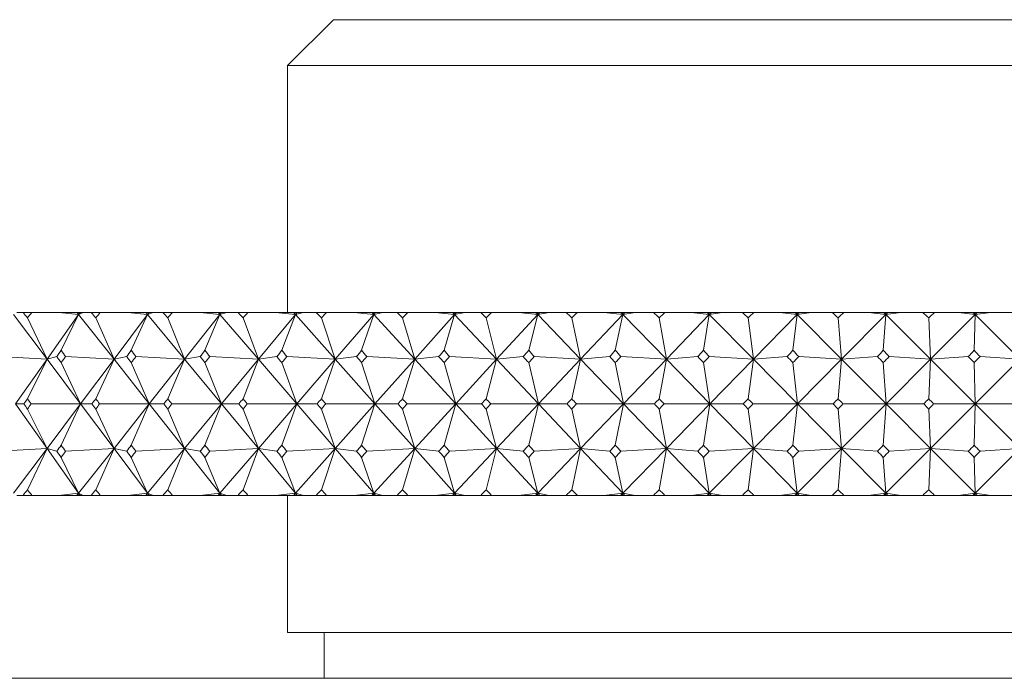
# Model space of a CAD drawing. Header units: inches. Extents: x 2.6 to 18.2, y 0.6 to 16.4.
# Tile 38 of 44: x 16.566 to 17.238, y 12.547 to 12.997. Entities that reach past the tile are written whole.
import ezdxf

# ---------------------------------------------------------------- set-up
doc = ezdxf.new("R2010")
doc.units = ezdxf.units.IN
doc.header["$MEASUREMENT"] = 0

msp = doc.modelspace()

# ---------------------------------------------------------------- linework, layer by layer
at = {"color": 7, "linetype": 'Continuous', "lineweight": 15}
for p, q in [((16.78021, 12.99667), (16.74896, 12.96542)), ((16.78021, 12.99667), (17.71771, 12.99667)), ((16.74896, 12.96542), (16.74896, 12.79667)), ((17.74896, 12.96542), (16.74896, 12.96542)), ((16.56171, 12.79519), (16.58463, 12.76465)), ((16.56835, 12.79667), (16.564, 12.79667)), ((16.56835, 12.79667), (16.57418, 12.79667)), ((16.58463, 12.76465), (16.57126, 12.79286)), ((16.59276, 12.79667), (16.57418, 12.79667)), ((16.60622, 12.79519), (16.58463, 12.76465)), ((16.59276, 12.79667), (16.60622, 12.79519)), ((16.60506, 12.79667), (16.59276, 12.79667)), ((16.60622, 12.79519), (16.59427, 12.77081)), ((16.60506, 12.79667), (16.60622, 12.79519)), ((16.60556, 12.79667), (16.60506, 12.79667)), ((16.60622, 12.79519), (16.60556, 12.79667)), ((16.60726, 12.79667), (16.60556, 12.79667)), ((16.60935, 12.79667), (16.60622, 12.79519)), ((16.60726, 12.79667), (16.60622, 12.79519)), ((16.60622, 12.79519), (16.63036, 12.76465)), ((16.60935, 12.79667), (16.60726, 12.79667)), ((16.61484, 12.79667), (16.60935, 12.79667)), ((16.61484, 12.79667), (16.621, 12.79667)), ((16.63036, 12.76465), (16.61791, 12.79286)), ((16.63974, 12.79667), (16.621, 12.79667)), ((16.65327, 12.79519), (16.63036, 12.76465)), ((16.63974, 12.79667), (16.65327, 12.79519)), ((16.65205, 12.79667), (16.63974, 12.79667)), ((16.65327, 12.79519), (16.64219, 12.77081)), ((16.65205, 12.79667), (16.65327, 12.79519)), ((16.65266, 12.79667), (16.65205, 12.79667)), ((16.65327, 12.79519), (16.65266, 12.79667)), ((16.65437, 12.79667), (16.65266, 12.79667)), ((16.65721, 12.79667), (16.65327, 12.79519)), ((16.65437, 12.79667), (16.65327, 12.79519)), ((16.65327, 12.79519), (16.67853, 12.76465)), ((16.65721, 12.79667), (16.65437, 12.79667)), ((16.66382, 12.79667), (16.65721, 12.79667)), ((16.66382, 12.79667), (16.6703, 12.79667)), ((16.67853, 12.76465), (16.66706, 12.79286)), ((16.68913, 12.79667), (16.6703, 12.79667)), ((16.70267, 12.79519), (16.67853, 12.76465)), ((16.68913, 12.79667), (16.70267, 12.79519)), ((16.7014, 12.79667), (16.68913, 12.79667)), ((16.70267, 12.79519), (16.6925, 12.77081)), ((16.7014, 12.79667), (16.70267, 12.79519)), ((16.7021, 12.79667), (16.7014, 12.79667)), ((16.70267, 12.79519), (16.7021, 12.79667)), ((16.70383, 12.79667), (16.7021, 12.79667)), ((16.70742, 12.79667), (16.70267, 12.79519)), ((16.70383, 12.79667), (16.70267, 12.79519)), ((16.70267, 12.79519), (16.72896, 12.76465)), ((16.70742, 12.79667), (16.70383, 12.79667)), ((16.71512, 12.79667), (16.70742, 12.79667)), ((16.71512, 12.79667), (16.72188, 12.79667)), ((16.72896, 12.76465), (16.7185, 12.79286)), ((16.74072, 12.79667), (16.72188, 12.79667)), ((16.75422, 12.79519), (16.72896, 12.76465)), ((16.74072, 12.79667), (16.75422, 12.79519)), ((16.75291, 12.79667), (16.74072, 12.79667)), ((16.75422, 12.79519), (16.74501, 12.77081)), ((16.75291, 12.79667), (16.75422, 12.79519)), ((16.75371, 12.79667), (16.75291, 12.79667)), ((16.75422, 12.79519), (16.75371, 12.79667)), ((16.75544, 12.79667), (16.75371, 12.79667)), ((16.75976, 12.79667), (16.75422, 12.79519)), ((16.75544, 12.79667), (16.75422, 12.79519)), ((16.75422, 12.79519), (16.78143, 12.76465)), ((16.75976, 12.79667), (16.75544, 12.79667)), ((16.76853, 12.79667), (16.75976, 12.79667)), ((16.76853, 12.79667), (16.77554, 12.79667)), ((16.78143, 12.76465), (16.77203, 12.79286)), ((16.79432, 12.79667), (16.77554, 12.79667)), ((16.80772, 12.79519), (16.78143, 12.76465)), ((16.79432, 12.79667), (16.80772, 12.79519)), ((16.80637, 12.79667), (16.79432, 12.79667)), ((16.80772, 12.79519), (16.79951, 12.77081)), ((16.80637, 12.79667), (16.80772, 12.79519)), ((16.80727, 12.79667), (16.80637, 12.79667)), ((16.80772, 12.79519), (16.80727, 12.79667)), ((16.80899, 12.79667), (16.80727, 12.79667)), ((16.81403, 12.79667), (16.80772, 12.79519)), ((16.80899, 12.79667), (16.80772, 12.79519)), ((16.80772, 12.79519), (16.83575, 12.76465)), ((16.81403, 12.79667), (16.80899, 12.79667)), ((16.82383, 12.79667), (16.81403, 12.79667)), ((16.82383, 12.79667), (16.83107, 12.79667)), ((16.83575, 12.76465), (16.82744, 12.79286)), ((16.84972, 12.79667), (16.83107, 12.79667)), ((16.86297, 12.79519), (16.83575, 12.76465)), ((16.84972, 12.79667), (16.86297, 12.79519)), ((16.86158, 12.79667), (16.84972, 12.79667)), ((16.86297, 12.79519), (16.85579, 12.77081)), ((16.86158, 12.79667), (16.86297, 12.79519)), ((16.86257, 12.79667), (16.86158, 12.79667)), ((16.86297, 12.79519), (16.86257, 12.79667)), ((16.86428, 12.79667), (16.86257, 12.79667)), ((16.87001, 12.79667), (16.86297, 12.79519)), ((16.86428, 12.79667), (16.86297, 12.79519)), ((16.86297, 12.79519), (16.89171, 12.76465)), ((16.87001, 12.79667), (16.86428, 12.79667)), ((16.8808, 12.79667), (16.87001, 12.79667)), ((16.8808, 12.79667), (16.88824, 12.79667)), ((16.89171, 12.76465), (16.88452, 12.79286)), ((16.90669, 12.79667), (16.88824, 12.79667)), ((16.91974, 12.79519), (16.89171, 12.76465)), ((16.90669, 12.79667), (16.91974, 12.79519)), ((16.91832, 12.79667), (16.90669, 12.79667)), ((16.91974, 12.79519), (16.91361, 12.77081)), ((16.91832, 12.79667), (16.91974, 12.79519)), ((16.9194, 12.79667), (16.91832, 12.79667)), ((16.91974, 12.79519), (16.9194, 12.79667)), ((16.92109, 12.79667), (16.9194, 12.79667)), ((16.92749, 12.79667), (16.91974, 12.79519)), ((16.92109, 12.79667), (16.91974, 12.79519)), ((16.91974, 12.79519), (16.94907, 12.76465)), ((16.92749, 12.79667), (16.92109, 12.79667)), ((16.93923, 12.79667), (16.92749, 12.79667)), ((16.93923, 12.79667), (16.94685, 12.79667)), ((16.94907, 12.76465), (16.94304, 12.79286)), ((16.96501, 12.79667), (16.94685, 12.79667)), ((16.97781, 12.79519), (16.94907, 12.76465)), ((16.96501, 12.79667), (16.97781, 12.79519)), ((16.97637, 12.79667), (16.96501, 12.79667)), ((16.97781, 12.79519), (16.97276, 12.77081)), ((16.97637, 12.79667), (16.97781, 12.79519)), ((16.97753, 12.79667), (16.97637, 12.79667)), ((16.97781, 12.79519), (16.97753, 12.79667)), ((16.97919, 12.79667), (16.97753, 12.79667)), ((16.98624, 12.79667), (16.97781, 12.79519)), ((16.97919, 12.79667), (16.97781, 12.79519)), ((16.97781, 12.79519), (17.00762, 12.76465)), ((16.98624, 12.79667), (16.97919, 12.79667)), ((16.99889, 12.79667), (16.98624, 12.79667)), ((16.99889, 12.79667), (17.00664, 12.79667)), ((17.00762, 12.76465), (17.00276, 12.79286)), ((17.02445, 12.79667), (17.00664, 12.79667)), ((17.03695, 12.79519), (17.00762, 12.76465)), ((17.02445, 12.79667), (17.03695, 12.79519)), ((17.03549, 12.79667), (17.02445, 12.79667)), ((17.03695, 12.79519), (17.033, 12.77081)), ((17.03549, 12.79667), (17.03695, 12.79519)), ((17.03673, 12.79667), (17.03549, 12.79667)), ((17.03695, 12.79519), (17.03673, 12.79667)), ((17.03836, 12.79667), (17.03673, 12.79667)), ((17.04603, 12.79667), (17.03695, 12.79519)), ((17.03836, 12.79667), (17.03695, 12.79519)), ((17.03695, 12.79519), (17.06711, 12.76465)), ((17.04603, 12.79667), (17.03836, 12.79667)), ((17.05953, 12.79667), (17.04603, 12.79667)), ((17.05953, 12.79667), (17.06739, 12.79667)), ((17.06711, 12.76465), (17.06346, 12.79286)), ((17.09692, 12.79519), (17.06711, 12.76465)), ((17.08478, 12.79667), (17.06739, 12.79667)), ((17.08478, 12.79667), (17.09692, 12.79519)), ((17.09546, 12.79667), (17.08478, 12.79667)), ((17.09692, 12.79519), (17.09409, 12.77081)), ((17.09546, 12.79667), (17.09692, 12.79519)), ((17.09677, 12.79667), (17.09546, 12.79667)), ((17.09692, 12.79519), (17.09677, 12.79667)), ((17.09836, 12.79667), (17.09677, 12.79667)), ((17.10662, 12.79667), (17.09692, 12.79519)), ((17.09836, 12.79667), (17.09692, 12.79519)), ((17.09692, 12.79519), (17.12733, 12.76465)), ((17.10662, 12.79667), (17.09836, 12.79667)), ((17.12092, 12.79667), (17.10662, 12.79667)), ((17.12092, 12.79667), (17.12886, 12.79667)), ((17.12733, 12.76465), (17.12488, 12.79286)), ((17.1575, 12.79519), (17.12733, 12.76465)), ((17.14575, 12.79667), (17.12886, 12.79667)), ((17.14575, 12.79667), (17.1575, 12.79519)), ((17.15603, 12.79667), (17.14575, 12.79667)), ((17.1575, 12.79519), (17.1558, 12.77081)), ((17.15603, 12.79667), (17.1575, 12.79519)), ((17.1574, 12.79667), (17.15603, 12.79667)), ((17.1575, 12.79519), (17.1574, 12.79667)), ((17.15895, 12.79667), (17.1574, 12.79667)), ((17.16777, 12.79667), (17.1575, 12.79519)), ((17.15895, 12.79667), (17.1575, 12.79519)), ((17.1575, 12.79519), (17.18803, 12.76465)), ((17.16777, 12.79667), (17.15895, 12.79667)), ((17.18281, 12.79667), (17.16777, 12.79667)), ((17.18281, 12.79667), (17.1908, 12.79667)), ((17.18803, 12.76465), (17.1868, 12.79286)), ((17.21844, 12.79519), (17.18803, 12.76465)), ((17.20714, 12.79667), (17.1908, 12.79667)), ((17.20714, 12.79667), (17.21844, 12.79519)), ((17.21696, 12.79667), (17.20714, 12.79667)), ((17.21696, 12.79667), (17.21844, 12.79519)), ((17.2184, 12.79667), (17.21696, 12.79667)), ((17.21844, 12.79519), (17.21787, 12.77081)), ((17.21844, 12.79519), (17.2184, 12.79667)), ((17.2199, 12.79667), (17.2184, 12.79667)), ((17.22924, 12.79667), (17.21844, 12.79519)), ((17.2199, 12.79667), (17.21844, 12.79519)), ((17.21844, 12.79519), (17.24896, 12.76465)), ((17.22924, 12.79667), (17.2199, 12.79667)), ((17.24496, 12.79667), (17.22924, 12.79667)), ((16.55177, 12.76645), (16.58463, 12.76465)), ((16.58463, 12.76465), (16.56307, 12.73417)), ((16.58463, 12.76465), (16.57126, 12.73767)), ((16.59126, 12.76645), (16.58463, 12.76465)), ((16.58463, 12.76465), (16.60749, 12.73417)), ((16.59728, 12.76645), (16.63036, 12.76465)), ((16.63036, 12.76465), (16.60749, 12.73417)), ((16.63036, 12.76465), (16.61791, 12.73767)), ((16.63902, 12.76645), (16.63036, 12.76465)), ((16.63036, 12.76465), (16.65444, 12.73417)), ((16.64536, 12.76645), (16.67853, 12.76465)), ((16.67853, 12.76465), (16.65444, 12.73417)), ((16.67853, 12.76465), (16.66706, 12.73767)), ((16.68919, 12.76645), (16.67853, 12.76465)), ((16.67853, 12.76465), (16.70374, 12.73417)), ((16.69583, 12.76645), (16.72896, 12.76465)), ((16.72896, 12.76465), (16.70374, 12.73417)), ((16.72896, 12.76465), (16.7185, 12.73767)), ((16.74156, 12.76645), (16.72896, 12.76465)), ((16.72896, 12.76465), (16.75519, 12.73417)), ((16.74847, 12.76645), (16.78143, 12.76465)), ((16.78143, 12.76465), (16.75519, 12.73417)), ((16.78143, 12.76465), (16.77203, 12.73767)), ((16.79594, 12.76645), (16.78143, 12.76465)), ((16.78143, 12.76465), (16.80859, 12.73417)), ((16.80309, 12.76645), (16.83575, 12.76465)), ((16.83575, 12.76465), (16.80859, 12.73417)), ((16.83575, 12.76465), (16.82744, 12.73767)), ((16.85211, 12.76645), (16.83575, 12.76465)), ((16.83575, 12.76465), (16.86373, 12.73417)), ((16.85948, 12.76645), (16.89171, 12.76465)), ((16.89171, 12.76465), (16.86373, 12.73417)), ((16.89171, 12.76465), (16.88452, 12.73767)), ((16.90984, 12.76645), (16.89171, 12.76465)), ((16.89171, 12.76465), (16.92039, 12.73417)), ((16.91739, 12.76645), (16.94907, 12.76465)), ((16.94907, 12.76465), (16.92039, 12.73417)), ((16.94907, 12.76465), (16.94304, 12.73767)), ((16.96891, 12.76645), (16.94907, 12.76465)), ((16.94907, 12.76465), (16.97834, 12.73417)), ((16.97662, 12.76645), (17.00762, 12.76465)), ((17.00762, 12.76465), (16.97834, 12.73417)), ((17.00762, 12.76465), (17.00276, 12.73767)), ((17.02909, 12.76645), (17.00762, 12.76465)), ((17.00762, 12.76465), (17.03737, 12.73417)), ((17.03692, 12.76645), (17.06711, 12.76465)), ((17.06711, 12.76465), (17.03737, 12.73417)), ((17.06711, 12.76465), (17.06346, 12.73767)), ((17.09013, 12.76645), (17.06711, 12.76465)), ((17.06711, 12.76465), (17.09722, 12.73417)), ((17.12733, 12.76465), (17.09722, 12.73417)), ((17.09806, 12.76645), (17.12733, 12.76465)), ((17.12733, 12.76465), (17.12488, 12.73767)), ((17.1518, 12.76645), (17.12733, 12.76465)), ((17.12733, 12.76465), (17.15768, 12.73417)), ((17.18803, 12.76465), (17.15768, 12.73417)), ((17.1598, 12.76645), (17.18803, 12.76465)), ((17.18803, 12.76465), (17.1868, 12.73767)), ((17.21385, 12.76645), (17.18803, 12.76465)), ((17.18803, 12.76465), (17.2185, 12.73417)), ((17.24896, 12.76465), (17.2185, 12.73417)), ((17.22188, 12.76645), (17.24896, 12.76465)), ((16.60749, 12.73417), (16.59427, 12.76245)), ((16.65444, 12.73417), (16.64219, 12.76245)), ((16.70374, 12.73417), (16.6925, 12.76245)), ((16.75519, 12.73417), (16.74501, 12.76245)), ((16.80859, 12.73417), (16.79951, 12.76245)), ((16.86373, 12.73417), (16.85579, 12.76245)), ((16.92039, 12.73417), (16.91361, 12.76245)), ((16.97834, 12.73417), (16.97276, 12.76245)), ((17.03737, 12.73417), (17.033, 12.76245)), ((17.09722, 12.73417), (17.09409, 12.76245)), ((17.15768, 12.73417), (17.1558, 12.76245)), ((17.2185, 12.73417), (17.21787, 12.76245)), ((16.58463, 12.70368), (16.56307, 12.73417)), ((16.56307, 12.73417), (16.56881, 12.73417)), ((16.57126, 12.73066), (16.58463, 12.70368)), ((16.60749, 12.73417), (16.57372, 12.73417)), ((16.58463, 12.70368), (16.60749, 12.73417)), ((16.60749, 12.73417), (16.59427, 12.70588)), ((16.63036, 12.70368), (16.60749, 12.73417)), ((16.60749, 12.73417), (16.61533, 12.73417)), ((16.61791, 12.73066), (16.63036, 12.70368)), ((16.65444, 12.73417), (16.62051, 12.73417)), ((16.63036, 12.70368), (16.65444, 12.73417)), ((16.65444, 12.73417), (16.64219, 12.70588)), ((16.67853, 12.70368), (16.65444, 12.73417)), ((16.65444, 12.73417), (16.66434, 12.73417)), ((16.66706, 12.73066), (16.67853, 12.70368)), ((16.70374, 12.73417), (16.66978, 12.73417)), ((16.67853, 12.70368), (16.70374, 12.73417)), ((16.70374, 12.73417), (16.6925, 12.70588)), ((16.72896, 12.70368), (16.70374, 12.73417)), ((16.70374, 12.73417), (16.71566, 12.73417)), ((16.7185, 12.73066), (16.72896, 12.70368)), ((16.75519, 12.73417), (16.72134, 12.73417)), ((16.72896, 12.70368), (16.75519, 12.73417)), ((16.75519, 12.73417), (16.74501, 12.70588)), ((16.78143, 12.70368), (16.75519, 12.73417)), ((16.75519, 12.73417), (16.76908, 12.73417)), ((16.77203, 12.73066), (16.78143, 12.70368)), ((16.80859, 12.73417), (16.77498, 12.73417)), ((16.78143, 12.70368), (16.80859, 12.73417)), ((16.80859, 12.73417), (16.79951, 12.70588)), ((16.83575, 12.70368), (16.80859, 12.73417)), ((16.80859, 12.73417), (16.8244, 12.73417)), ((16.82744, 12.73066), (16.83575, 12.70368)), ((16.86373, 12.73417), (16.83049, 12.73417)), ((16.83575, 12.70368), (16.86373, 12.73417)), ((16.86373, 12.73417), (16.85579, 12.70588)), ((16.89171, 12.70368), (16.86373, 12.73417)), ((16.86373, 12.73417), (16.8814, 12.73417)), ((16.88452, 12.73066), (16.89171, 12.70368)), ((16.92039, 12.73417), (16.88765, 12.73417)), ((16.89171, 12.70368), (16.92039, 12.73417)), ((16.92039, 12.73417), (16.91361, 12.70588)), ((16.94907, 12.70368), (16.92039, 12.73417)), ((16.92039, 12.73417), (16.93984, 12.73417)), ((16.94304, 12.73066), (16.94907, 12.70368)), ((16.97834, 12.73417), (16.94624, 12.73417)), ((16.94907, 12.70368), (16.97834, 12.73417)), ((16.97834, 12.73417), (16.97276, 12.70588)), ((17.00762, 12.70368), (16.97834, 12.73417)), ((16.97834, 12.73417), (16.9995, 12.73417)), ((17.00276, 12.73066), (17.00762, 12.70368)), ((17.03737, 12.73417), (17.00602, 12.73417)), ((17.00762, 12.70368), (17.03737, 12.73417)), ((17.03737, 12.73417), (17.033, 12.70588)), ((17.06711, 12.70368), (17.03737, 12.73417)), ((17.03737, 12.73417), (17.06015, 12.73417)), ((17.06346, 12.73066), (17.06711, 12.70368)), ((17.09722, 12.73417), (17.06676, 12.73417)), ((17.06711, 12.70368), (17.09722, 12.73417)), ((17.09722, 12.73417), (17.09409, 12.70588)), ((17.12733, 12.70368), (17.09722, 12.73417)), ((17.09722, 12.73417), (17.12155, 12.73417)), ((17.12488, 12.73066), (17.12733, 12.70368)), ((17.12733, 12.70368), (17.15768, 12.73417)), ((17.15768, 12.73417), (17.12822, 12.73417)), ((17.15768, 12.73417), (17.1558, 12.70588)), ((17.18803, 12.70368), (17.15768, 12.73417)), ((17.15768, 12.73417), (17.18345, 12.73417)), ((17.1868, 12.73066), (17.18803, 12.70368)), ((17.18803, 12.70368), (17.2185, 12.73417)), ((17.2185, 12.73417), (17.19016, 12.73417)), ((17.2185, 12.73417), (17.21787, 12.70588)), ((17.24896, 12.70368), (17.2185, 12.73417)), ((17.2185, 12.73417), (17.2456, 12.73417)), ((16.58463, 12.70368), (16.55177, 12.70188)), ((16.56171, 12.67314), (16.58463, 12.70368)), ((16.57126, 12.67548), (16.58463, 12.70368)), ((16.60622, 12.67314), (16.58463, 12.70368)), ((16.58463, 12.70368), (16.59126, 12.70188)), ((16.63036, 12.70368), (16.59728, 12.70188)), ((16.60622, 12.67314), (16.63036, 12.70368)), ((16.61791, 12.67548), (16.63036, 12.70368)), ((16.65327, 12.67314), (16.63036, 12.70368)), ((16.63036, 12.70368), (16.63902, 12.70188)), ((16.67853, 12.70368), (16.64536, 12.70188)), ((16.65327, 12.67314), (16.67853, 12.70368)), ((16.66706, 12.67548), (16.67853, 12.70368)), ((16.70267, 12.67314), (16.67853, 12.70368)), ((16.67853, 12.70368), (16.68919, 12.70188)), ((16.72896, 12.70368), (16.69583, 12.70188)), ((16.70267, 12.67314), (16.72896, 12.70368)), ((16.7185, 12.67548), (16.72896, 12.70368)), ((16.75422, 12.67314), (16.72896, 12.70368)), ((16.72896, 12.70368), (16.74156, 12.70188)), ((16.78143, 12.70368), (16.74847, 12.70188)), ((16.75422, 12.67314), (16.78143, 12.70368)), ((16.77203, 12.67548), (16.78143, 12.70368)), ((16.80772, 12.67314), (16.78143, 12.70368)), ((16.78143, 12.70368), (16.79594, 12.70188)), ((16.83575, 12.70368), (16.80309, 12.70188)), ((16.80772, 12.67314), (16.83575, 12.70368)), ((16.82744, 12.67548), (16.83575, 12.70368)), ((16.86297, 12.67314), (16.83575, 12.70368)), ((16.83575, 12.70368), (16.85211, 12.70188)), ((16.89171, 12.70368), (16.85948, 12.70188)), ((16.86297, 12.67314), (16.89171, 12.70368)), ((16.88452, 12.67548), (16.89171, 12.70368)), ((16.91974, 12.67314), (16.89171, 12.70368)), ((16.89171, 12.70368), (16.90984, 12.70188)), ((16.94907, 12.70368), (16.91739, 12.70188)), ((16.91974, 12.67314), (16.94907, 12.70368)), ((16.94304, 12.67548), (16.94907, 12.70368)), ((16.97781, 12.67314), (16.94907, 12.70368)), ((16.94907, 12.70368), (16.96891, 12.70188)), ((17.00762, 12.70368), (16.97662, 12.70188)), ((16.97781, 12.67314), (17.00762, 12.70368)), ((17.00276, 12.67548), (17.00762, 12.70368)), ((17.03695, 12.67314), (17.00762, 12.70368)), ((17.00762, 12.70368), (17.02909, 12.70188)), ((17.06711, 12.70368), (17.03692, 12.70188)), ((17.03695, 12.67314), (17.06711, 12.70368)), ((17.06346, 12.67548), (17.06711, 12.70368)), ((17.09692, 12.67314), (17.06711, 12.70368)), ((17.06711, 12.70368), (17.09013, 12.70188)), ((17.09692, 12.67314), (17.12733, 12.70368)), ((17.12733, 12.70368), (17.09806, 12.70188)), ((17.12488, 12.67548), (17.12733, 12.70368)), ((17.1575, 12.67314), (17.12733, 12.70368)), ((17.12733, 12.70368), (17.1518, 12.70188)), ((17.1575, 12.67314), (17.18803, 12.70368)), ((17.18803, 12.70368), (17.1598, 12.70188)), ((17.1868, 12.67548), (17.18803, 12.70368)), ((17.21844, 12.67314), (17.18803, 12.70368)), ((17.18803, 12.70368), (17.21385, 12.70188)), ((17.21844, 12.67314), (17.24896, 12.70368)), ((17.24896, 12.70368), (17.22188, 12.70188)), ((16.59427, 12.69752), (16.60622, 12.67314)), ((16.64219, 12.69752), (16.65327, 12.67314)), ((16.6925, 12.69752), (16.70267, 12.67314)), ((16.74501, 12.69752), (16.75422, 12.67314)), ((16.79951, 12.69752), (16.80772, 12.67314)), ((16.85579, 12.69752), (16.86297, 12.67314)), ((16.91361, 12.69752), (16.91974, 12.67314)), ((16.97276, 12.69752), (16.97781, 12.67314)), ((17.033, 12.69752), (17.03695, 12.67314)), ((17.09409, 12.69752), (17.09692, 12.67314)), ((17.1558, 12.69752), (17.1575, 12.67314)), ((17.21787, 12.69752), (17.21844, 12.67314)), ((16.56835, 12.67167), (16.564, 12.67167)), ((16.56835, 12.67167), (16.57418, 12.67167)), ((16.59276, 12.67167), (16.57418, 12.67167)), ((16.60622, 12.67314), (16.59276, 12.67167)), ((16.60506, 12.67167), (16.59276, 12.67167)), ((16.60506, 12.67167), (16.60622, 12.67314)), ((16.60556, 12.67167), (16.60506, 12.67167)), ((16.60556, 12.67167), (16.60622, 12.67314)), ((16.60726, 12.67167), (16.60556, 12.67167)), ((16.60622, 12.67314), (16.60935, 12.67167)), ((16.60726, 12.67167), (16.60622, 12.67314)), ((16.60935, 12.67167), (16.60726, 12.67167)), ((16.61484, 12.67167), (16.60935, 12.67167)), ((16.61484, 12.67167), (16.621, 12.67167)), ((16.63974, 12.67167), (16.621, 12.67167)), ((16.65327, 12.67314), (16.63974, 12.67167)), ((16.65205, 12.67167), (16.63974, 12.67167)), ((16.65205, 12.67167), (16.65327, 12.67314)), ((16.65266, 12.67167), (16.65205, 12.67167)), ((16.65266, 12.67167), (16.65327, 12.67314)), ((16.65437, 12.67167), (16.65266, 12.67167)), ((16.65327, 12.67314), (16.65721, 12.67167)), ((16.65437, 12.67167), (16.65327, 12.67314)), ((16.65721, 12.67167), (16.65437, 12.67167)), ((16.66382, 12.67167), (16.65721, 12.67167)), ((16.66382, 12.67167), (16.6703, 12.67167)), ((16.68913, 12.67167), (16.6703, 12.67167)), ((16.70267, 12.67314), (16.68913, 12.67167)), ((16.7014, 12.67167), (16.68913, 12.67167)), ((16.7014, 12.67167), (16.70267, 12.67314)), ((16.7021, 12.67167), (16.7014, 12.67167)), ((16.7021, 12.67167), (16.70267, 12.67314)), ((16.70383, 12.67167), (16.7021, 12.67167)), ((16.70267, 12.67314), (16.70742, 12.67167)), ((16.70383, 12.67167), (16.70267, 12.67314)), ((16.70742, 12.67167), (16.70383, 12.67167)), ((16.71512, 12.67167), (16.70742, 12.67167)), ((16.71512, 12.67167), (16.72188, 12.67167)), ((16.74072, 12.67167), (16.72188, 12.67167)), ((16.75422, 12.67314), (16.74072, 12.67167)), ((16.75291, 12.67167), (16.74072, 12.67167)), ((16.74896, 12.67167), (16.74896, 12.57792)), ((16.75291, 12.67167), (16.75422, 12.67314)), ((16.75371, 12.67167), (16.75291, 12.67167)), ((16.75371, 12.67167), (16.75422, 12.67314)), ((16.75544, 12.67167), (16.75371, 12.67167)), ((16.75422, 12.67314), (16.75976, 12.67167)), ((16.75544, 12.67167), (16.75422, 12.67314)), ((16.75976, 12.67167), (16.75544, 12.67167)), ((16.76853, 12.67167), (16.75976, 12.67167)), ((16.76853, 12.67167), (16.77554, 12.67167)), ((16.79432, 12.67167), (16.77554, 12.67167)), ((16.80772, 12.67314), (16.79432, 12.67167)), ((16.80637, 12.67167), (16.79432, 12.67167)), ((16.80637, 12.67167), (16.80772, 12.67314)), ((16.80727, 12.67167), (16.80637, 12.67167)), ((16.80727, 12.67167), (16.80772, 12.67314)), ((16.80899, 12.67167), (16.80727, 12.67167)), ((16.80772, 12.67314), (16.81403, 12.67167)), ((16.80899, 12.67167), (16.80772, 12.67314)), ((16.81403, 12.67167), (16.80899, 12.67167)), ((16.82383, 12.67167), (16.81403, 12.67167)), ((16.82383, 12.67167), (16.83107, 12.67167)), ((16.84972, 12.67167), (16.83107, 12.67167)), ((16.86297, 12.67314), (16.84972, 12.67167)), ((16.86158, 12.67167), (16.84972, 12.67167)), ((16.86158, 12.67167), (16.86297, 12.67314)), ((16.86257, 12.67167), (16.86158, 12.67167)), ((16.86257, 12.67167), (16.86297, 12.67314)), ((16.86428, 12.67167), (16.86257, 12.67167)), ((16.86297, 12.67314), (16.87001, 12.67167)), ((16.86428, 12.67167), (16.86297, 12.67314)), ((16.87001, 12.67167), (16.86428, 12.67167)), ((16.8808, 12.67167), (16.87001, 12.67167)), ((16.8808, 12.67167), (16.88824, 12.67167)), ((16.90669, 12.67167), (16.88824, 12.67167)), ((16.91974, 12.67314), (16.90669, 12.67167)), ((16.91832, 12.67167), (16.90669, 12.67167)), ((16.91832, 12.67167), (16.91974, 12.67314)), ((16.9194, 12.67167), (16.91832, 12.67167)), ((16.9194, 12.67167), (16.91974, 12.67314)), ((16.92109, 12.67167), (16.9194, 12.67167)), ((16.91974, 12.67314), (16.92749, 12.67167)), ((16.92109, 12.67167), (16.91974, 12.67314)), ((16.92749, 12.67167), (16.92109, 12.67167)), ((16.93923, 12.67167), (16.92749, 12.67167)), ((16.93923, 12.67167), (16.94685, 12.67167)), ((16.96501, 12.67167), (16.94685, 12.67167)), ((16.97781, 12.67314), (16.96501, 12.67167)), ((16.97637, 12.67167), (16.96501, 12.67167)), ((16.97637, 12.67167), (16.97781, 12.67314)), ((16.97753, 12.67167), (16.97637, 12.67167)), ((16.97753, 12.67167), (16.97781, 12.67314)), ((16.97919, 12.67167), (16.97753, 12.67167)), ((16.97781, 12.67314), (16.98624, 12.67167)), ((16.97919, 12.67167), (16.97781, 12.67314)), ((16.98624, 12.67167), (16.97919, 12.67167)), ((16.99889, 12.67167), (16.98624, 12.67167)), ((16.99889, 12.67167), (17.00664, 12.67167)), ((17.02445, 12.67167), (17.00664, 12.67167)), ((17.03695, 12.67314), (17.02445, 12.67167)), ((17.03549, 12.67167), (17.02445, 12.67167)), ((17.03549, 12.67167), (17.03695, 12.67314)), ((17.03673, 12.67167), (17.03549, 12.67167)), ((17.03673, 12.67167), (17.03695, 12.67314)), ((17.03836, 12.67167), (17.03673, 12.67167)), ((17.03695, 12.67314), (17.04603, 12.67167)), ((17.03836, 12.67167), (17.03695, 12.67314)), ((17.04603, 12.67167), (17.03836, 12.67167)), ((17.05953, 12.67167), (17.04603, 12.67167)), ((17.05953, 12.67167), (17.06739, 12.67167)), ((17.08478, 12.67167), (17.06739, 12.67167)), ((17.09692, 12.67314), (17.08478, 12.67167)), ((17.09546, 12.67167), (17.08478, 12.67167)), ((17.09546, 12.67167), (17.09692, 12.67314)), ((17.09677, 12.67167), (17.09546, 12.67167)), ((17.09677, 12.67167), (17.09692, 12.67314)), ((17.09836, 12.67167), (17.09677, 12.67167)), ((17.09692, 12.67314), (17.10662, 12.67167)), ((17.09836, 12.67167), (17.09692, 12.67314)), ((17.10662, 12.67167), (17.09836, 12.67167)), ((17.12092, 12.67167), (17.10662, 12.67167)), ((17.12092, 12.67167), (17.12886, 12.67167)), ((17.14575, 12.67167), (17.12886, 12.67167)), ((17.1575, 12.67314), (17.14575, 12.67167)), ((17.15603, 12.67167), (17.14575, 12.67167)), ((17.15603, 12.67167), (17.1575, 12.67314)), ((17.1574, 12.67167), (17.15603, 12.67167)), ((17.1574, 12.67167), (17.1575, 12.67314)), ((17.15895, 12.67167), (17.1574, 12.67167)), ((17.1575, 12.67314), (17.16777, 12.67167)), ((17.15895, 12.67167), (17.1575, 12.67314)), ((17.16777, 12.67167), (17.15895, 12.67167)), ((17.18281, 12.67167), (17.16777, 12.67167)), ((17.18281, 12.67167), (17.1908, 12.67167)), ((17.20714, 12.67167), (17.1908, 12.67167)), ((17.21844, 12.67314), (17.20714, 12.67167)), ((17.21696, 12.67167), (17.20714, 12.67167)), ((17.21696, 12.67167), (17.21844, 12.67314)), ((17.2184, 12.67167), (17.21696, 12.67167)), ((17.2184, 12.67167), (17.21844, 12.67314)), ((17.2199, 12.67167), (17.2184, 12.67167)), ((17.21844, 12.67314), (17.22924, 12.67167)), ((17.2199, 12.67167), (17.21844, 12.67314)), ((17.22924, 12.67167), (17.2199, 12.67167)), ((17.24496, 12.67167), (17.22924, 12.67167)), ((16.74896, 12.57792), (16.89541, 12.57792)), ((16.77396, 12.57792), (16.77396, 12.54667)), ((16.89541, 12.57792), (17.74896, 12.57792)), ((16.40521, 12.54667), (18.09271, 12.54667))]:
    msp.add_line(p, q, dxfattribs=at)
for centre, major_axis, ratio, start_param, end_param in [((17.24896, 11.36238), (-0.97482, 1.71191), 0.100893, 5.641733, 5.645775), ((17.24896, 11.36238), (-0.24516, 1.7092), 0.561177, 0.499703, 0.503745), ((17.24896, 11.36238), (-0.96541, 1.71026), 0.128209, 5.626876, 5.630918), ((17.24896, 11.36238), (-0.15717, 1.71238), 0.57081, 0.527679, 0.531721), ((17.24896, 11.36238), (-0.95366, 1.7083), 0.155573, 5.61249, 5.616532), ((17.24896, 11.36238), (-0.06558, 1.71431), 0.576222, 0.557981, 0.562023), ((17.24896, 11.36238), (-0.93949, 1.70609), 0.182987, 5.598696, 5.602738), ((17.24896, 11.36238), (0.02758, 1.71466), 0.577151, 0.589304, 0.593346), ((17.24896, 11.36238), (-0.9228, 1.7037), 0.210446, 5.585625, 5.589667), ((17.24896, 11.36238), (0.12007, 1.71335), 0.573551, 0.620194, 0.624236), ((17.24896, 11.36238), (-0.90347, 1.7012), 0.237937, 5.573425, 5.577467), ((17.24896, 11.36238), (0.20974, 1.71062), 0.565599, 0.64926, 0.653302), ((17.24896, 11.36238), (-0.88136, 1.6987), 0.265438, 5.562262, 5.566303), ((17.24896, 11.36238), (0.29485, 1.70694), 0.553664, 0.675371, 0.679413), ((17.24896, 11.36238), (-0.85629, 1.69629), 0.292913, 5.552323, 5.556365), ((17.24896, 11.36238), (0.37423, 1.70286), 0.538239, 0.69776, 0.701802), ((17.24896, 11.36238), (-0.82804, 1.69409), 0.320308, 5.543822, 5.547864), ((17.24896, 11.36238), (0.44726, 1.69889), 0.519874, 0.716042, 0.720083), ((17.24896, 11.36238), (-0.79636, 1.69225), 0.347548, 5.537002, 5.541044), ((17.24896, 11.36238), (0.51382, 1.69544), 0.499115, 0.730145, 0.734187), ((17.24896, 11.36238), (-0.76095, 1.69088), 0.374531, 5.53214, 5.536181), ((17.24896, 11.36238), (0.5741, 1.69277), 0.476461, 0.740228, 0.74427), ((17.24896, 11.36238), (-0.72145, 1.69013), 0.401121, 5.529544, 5.533586), ((17.24896, 11.36238), (0.62849, 1.691), 0.452348, 0.746587, 0.750629), ((17.24896, 14.10595), (0.98193, 1.71321), 0.07362, 3.858019, 3.862075), ((17.24896, 14.10595), (0.06558, 1.71431), 0.576222, 2.485322, 2.489378), ((17.24896, 14.10595), (0.97482, 1.71191), 0.100893, 3.873237, 3.877293), ((17.24896, 14.10595), (-0.02758, 1.71466), 0.577151, 2.453999, 2.458055), ((17.24896, 14.10595), (0.96541, 1.71026), 0.128209, 3.888094, 3.89215), ((17.24896, 14.10595), (-0.12007, 1.71335), 0.573551, 2.423109, 2.427165), ((17.24896, 14.10595), (0.95366, 1.7083), 0.155573, 3.90248, 3.906535), ((17.24896, 14.10595), (-0.20974, 1.71062), 0.565599, 2.394043, 2.398099), ((17.24896, 14.10595), (0.93949, 1.70609), 0.182987, 3.916274, 3.92033), ((17.24896, 14.10595), (-0.29485, 1.70694), 0.553664, 2.367932, 2.371988), ((17.24896, 14.10595), (0.9228, 1.7037), 0.210446, 3.929345, 3.933401), ((17.24896, 14.10595), (-0.37423, 1.70286), 0.538239, 2.345543, 2.349599), ((17.24896, 14.10595), (0.90347, 1.7012), 0.237937, 3.941545, 3.945601), ((17.24896, 14.10595), (-0.44726, 1.69889), 0.519874, 2.327262, 2.331317), ((17.24896, 14.10595), (0.88136, 1.6987), 0.265438, 3.952708, 3.956764), ((17.24896, 14.10595), (-0.51382, 1.69544), 0.499115, 2.313158, 2.317214), ((17.24896, 14.10595), (0.85629, 1.69629), 0.292913, 3.962647, 3.966703), ((17.24896, 14.10595), (-0.5741, 1.69277), 0.476461, 2.303075, 2.307131), ((17.24896, 14.10595), (0.82804, 1.69409), 0.320308, 3.971148, 3.975204), ((17.24896, 14.10595), (-0.62849, 1.691), 0.452348, 2.296716, 2.300772), ((17.24896, 14.10595), (0.79636, 1.69225), 0.347548, 3.977968, 3.982023), ((17.24896, 14.10595), (-0.67744, 1.69014), 0.427137, 2.293719, 2.297775), ((17.24896, 14.10595), (0.76095, 1.69088), 0.374531, 3.98283, 3.986886), ((17.24896, 14.10595), (-0.72145, 1.69013), 0.401121, 2.293704, 2.29776), ((17.24896, 11.36238), (-0.97482, 1.71191), 0.100893, 5.610317, 5.614373), ((17.24896, 11.36238), (-0.15717, 1.71238), 0.57081, 0.559081, 0.563137), ((17.24896, 11.36238), (-0.96541, 1.71026), 0.128209, 5.59546, 5.599516), ((17.24896, 11.36238), (-0.06558, 1.71431), 0.576222, 0.589383, 0.593439), ((17.24896, 11.36238), (-0.95366, 1.7083), 0.155573, 5.581074, 5.58513), ((17.24896, 11.36238), (0.02758, 1.71466), 0.577151, 0.620706, 0.624762), ((17.24896, 11.36238), (-0.93949, 1.70609), 0.182987, 5.56728, 5.571336), ((17.24896, 11.36238), (0.12007, 1.71335), 0.573551, 0.651596, 0.655652), ((17.24896, 11.36238), (-0.9228, 1.7037), 0.210446, 5.554209, 5.558265), ((17.24896, 11.36238), (0.20974, 1.71062), 0.565599, 0.680662, 0.684718), ((17.24896, 11.36238), (-0.90347, 1.7012), 0.237937, 5.542009, 5.546065), ((17.24896, 11.36238), (0.29485, 1.70694), 0.553664, 0.706773, 0.710829), ((17.24896, 11.36238), (-0.88136, 1.6987), 0.265438, 5.530846, 5.534902), ((17.24896, 11.36238), (0.37423, 1.70286), 0.538239, 0.729162, 0.733218), ((17.24896, 11.36238), (-0.85629, 1.69629), 0.292913, 5.520907, 5.524963), ((17.24896, 11.36238), (0.44726, 1.69889), 0.519874, 0.747443, 0.751499), ((17.24896, 11.36238), (-0.82804, 1.69409), 0.320308, 5.512406, 5.516462), ((17.24896, 11.36238), (0.51382, 1.69544), 0.499115, 0.761547, 0.765603), ((17.24896, 11.36238), (-0.79636, 1.69225), 0.347548, 5.505586, 5.509642), ((17.24896, 11.36238), (0.5741, 1.69277), 0.476461, 0.77163, 0.775686), ((17.24896, 11.36238), (-0.76095, 1.69088), 0.374531, 5.500724, 5.50478), ((17.24896, 11.36238), (0.62849, 1.691), 0.452348, 0.777989, 0.782045), ((17.24896, 11.36238), (-0.72145, 1.69013), 0.401121, 5.498128, 5.502184), ((17.24896, 11.36238), (0.67744, 1.69014), 0.427137, 0.780986, 0.785041), ((17.24896, 14.10595), (0.98193, 1.71321), 0.07362, 3.827262, 3.830659), ((17.24896, 14.10595), (0.15717, 1.71238), 0.57081, 2.54704, 2.550437), ((17.24896, 14.10595), (0.97482, 1.71191), 0.100893, 3.84248, 3.845877), ((17.24896, 14.10595), (0.06558, 1.71431), 0.576222, 2.516738, 2.520135), ((17.24896, 14.10595), (0.96541, 1.71026), 0.128209, 3.857337, 3.860734), ((17.24896, 14.10595), (-0.02758, 1.71466), 0.577151, 2.485415, 2.488812), ((17.24896, 14.10595), (0.95366, 1.7083), 0.155573, 3.871722, 3.87512), ((17.24896, 14.10595), (-0.12007, 1.71335), 0.573551, 2.454525, 2.457922), ((17.24896, 14.10595), (0.93949, 1.70609), 0.182987, 3.885517, 3.888914), ((17.24896, 14.10595), (-0.20974, 1.71062), 0.565599, 2.425459, 2.428856), ((17.24896, 14.10595), (0.9228, 1.7037), 0.210446, 3.898587, 3.901985), ((17.24896, 14.10595), (-0.29485, 1.70694), 0.553664, 2.399348, 2.402745), ((17.24896, 14.10595), (0.90347, 1.7012), 0.237937, 3.910787, 3.914185), ((17.24896, 14.10595), (-0.37423, 1.70286), 0.538239, 2.376959, 2.380356), ((17.24896, 14.10595), (0.88136, 1.6987), 0.265438, 3.921951, 3.925348), ((17.24896, 14.10595), (-0.44726, 1.69889), 0.519874, 2.358678, 2.362075), ((17.24896, 14.10595), (0.85629, 1.69629), 0.292913, 3.93189, 3.935287), ((17.24896, 14.10595), (-0.51382, 1.69544), 0.499115, 2.344574, 2.347971), ((17.24896, 14.10595), (0.82804, 1.69409), 0.320308, 3.94039, 3.943788), ((17.24896, 14.10595), (-0.5741, 1.69277), 0.476461, 2.334491, 2.337888), ((17.24896, 14.10595), (0.79636, 1.69225), 0.347548, 3.94721, 3.950607), ((17.24896, 14.10595), (-0.62849, 1.691), 0.452348, 2.328132, 2.331529), ((17.24896, 14.10595), (0.76095, 1.69088), 0.374531, 3.952073, 3.95547), ((17.24896, 14.10595), (-0.67744, 1.69014), 0.427137, 2.325135, 2.328533), ((17.24896, 11.36238), (-0.98193, 1.71321), 0.07362, 5.594119, 5.597516), ((17.24896, 11.36238), (-0.15717, 1.71238), 0.57081, 0.591156, 0.594553), ((17.24896, 11.36238), (-0.97482, 1.71191), 0.100893, 5.578901, 5.582298), ((17.24896, 11.36238), (-0.06558, 1.71431), 0.576222, 0.621457, 0.624855), ((17.24896, 11.36238), (-0.96541, 1.71026), 0.128209, 5.564044, 5.567441), ((17.24896, 11.36238), (0.02758, 1.71466), 0.577151, 0.65278, 0.656178), ((17.24896, 11.36238), (-0.95366, 1.7083), 0.155573, 5.549658, 5.553056), ((17.24896, 11.36238), (0.12007, 1.71335), 0.573551, 0.68367, 0.687068), ((17.24896, 11.36238), (-0.93949, 1.70609), 0.182987, 5.535864, 5.539261), ((17.24896, 11.36238), (0.20974, 1.71062), 0.565599, 0.712737, 0.716134), ((17.24896, 11.36238), (-0.9228, 1.7037), 0.210446, 5.522793, 5.526191), ((17.24896, 11.36238), (0.29485, 1.70694), 0.553664, 0.738847, 0.742245), ((17.24896, 11.36238), (-0.90347, 1.7012), 0.237937, 5.510593, 5.513991), ((17.24896, 11.36238), (0.37423, 1.70286), 0.538239, 0.761237, 0.764634), ((17.24896, 11.36238), (-0.88136, 1.6987), 0.265438, 5.49943, 5.502827), ((17.24896, 11.36238), (0.44726, 1.69889), 0.519874, 0.779518, 0.782915), ((17.24896, 11.36238), (-0.85629, 1.69629), 0.292913, 5.489491, 5.492888), ((17.24896, 11.36238), (0.51382, 1.69544), 0.499115, 0.793621, 0.797019), ((17.24896, 11.36238), (-0.82804, 1.69409), 0.320308, 5.48099, 5.484387), ((17.24896, 11.36238), (0.5741, 1.69277), 0.476461, 0.803705, 0.807102), ((17.24896, 11.36238), (-0.79636, 1.69225), 0.347548, 5.47417, 5.477568), ((17.24896, 11.36238), (0.62849, 1.691), 0.452348, 0.810063, 0.813461), ((17.24896, 11.36238), (-0.76095, 1.69088), 0.374531, 5.469308, 5.472705), ((17.24896, 11.36238), (0.67744, 1.69014), 0.427137, 0.81306, 0.816457), ((17.24896, 14.10595), (0.97482, 1.71191), 0.100893, 3.810405, 3.814461), ((17.24896, 14.10595), (0.15717, 1.71238), 0.57081, 2.578456, 2.582512), ((17.24896, 14.10595), (0.96541, 1.71026), 0.128209, 3.825262, 3.829318), ((17.24896, 14.10595), (0.06558, 1.71431), 0.576222, 2.548154, 2.55221), ((17.24896, 14.10595), (0.95366, 1.7083), 0.155573, 3.839648, 3.843704), ((17.24896, 14.10595), (-0.02758, 1.71466), 0.577151, 2.516831, 2.520887), ((17.24896, 14.10595), (0.93949, 1.70609), 0.182987, 3.853442, 3.857498), ((17.24896, 14.10595), (-0.12007, 1.71335), 0.573551, 2.485941, 2.489997), ((17.24896, 14.10595), (0.9228, 1.7037), 0.210446, 3.866513, 3.870569), ((17.24896, 14.10595), (-0.20974, 1.71062), 0.565599, 2.456874, 2.46093), ((17.24896, 14.10595), (0.90347, 1.7012), 0.237937, 3.878713, 3.882769), ((17.24896, 14.10595), (-0.29485, 1.70694), 0.553664, 2.430764, 2.43482), ((17.24896, 14.10595), (0.88136, 1.6987), 0.265438, 3.889876, 3.893932), ((17.24896, 14.10595), (-0.37423, 1.70286), 0.538239, 2.408374, 2.41243), ((17.24896, 14.10595), (0.85629, 1.69629), 0.292913, 3.899815, 3.903871), ((17.24896, 14.10595), (-0.44726, 1.69889), 0.519874, 2.390093, 2.394149), ((17.24896, 14.10595), (0.82804, 1.69409), 0.320308, 3.908316, 3.912372), ((17.24896, 14.10595), (-0.51382, 1.69544), 0.499115, 2.37599, 2.380046), ((17.24896, 14.10595), (0.79636, 1.69225), 0.347548, 3.915136, 3.919192), ((17.24896, 14.10595), (-0.5741, 1.69277), 0.476461, 2.365907, 2.369962), ((17.24896, 14.10595), (0.76095, 1.69088), 0.374531, 3.919998, 3.924054), ((17.24896, 14.10595), (-0.62849, 1.691), 0.452348, 2.359548, 2.363604), ((17.24896, 14.10595), (0.72145, 1.69013), 0.401121, 3.922594, 3.92665), ((17.24896, 14.10595), (-0.67744, 1.69014), 0.427137, 2.356551, 2.360607), ((17.24896, 11.36238), (-0.98193, 1.71321), 0.07362, 5.562703, 5.566759), ((17.24896, 11.36238), (-0.06558, 1.71431), 0.576222, 0.652215, 0.656271), ((17.24896, 11.36238), (-0.97482, 1.71191), 0.100893, 5.547485, 5.551541), ((17.24896, 11.36238), (0.02758, 1.71466), 0.577151, 0.683538, 0.687594), ((17.24896, 11.36238), (-0.96541, 1.71026), 0.128209, 5.532628, 5.536684), ((17.24896, 11.36238), (0.12007, 1.71335), 0.573551, 0.714428, 0.718484), ((17.24896, 11.36238), (-0.95366, 1.7083), 0.155573, 5.518242, 5.522298), ((17.24896, 11.36238), (0.20974, 1.71062), 0.565599, 0.743494, 0.74755), ((17.24896, 11.36238), (-0.93949, 1.70609), 0.182987, 5.504448, 5.508504), ((17.24896, 11.36238), (0.29485, 1.70694), 0.553664, 0.769605, 0.773661), ((17.24896, 11.36238), (-0.9228, 1.7037), 0.210446, 5.491377, 5.495433), ((17.24896, 11.36238), (0.37423, 1.70286), 0.538239, 0.791994, 0.79605), ((17.24896, 11.36238), (-0.90347, 1.7012), 0.237937, 5.479177, 5.483233), ((17.24896, 11.36238), (0.44726, 1.69889), 0.519874, 0.810275, 0.814331), ((17.24896, 11.36238), (-0.88136, 1.6987), 0.265438, 5.468014, 5.47207), ((17.24896, 11.36238), (0.51382, 1.69544), 0.499115, 0.824379, 0.828435), ((17.24896, 11.36238), (-0.85629, 1.69629), 0.292913, 5.458075, 5.462131), ((17.24896, 11.36238), (0.5741, 1.69277), 0.476461, 0.834462, 0.838518), ((17.24896, 11.36238), (-0.82804, 1.69409), 0.320308, 5.449574, 5.45363), ((17.24896, 11.36238), (0.62849, 1.691), 0.452348, 0.840821, 0.844877), ((17.24896, 11.36238), (-0.79636, 1.69225), 0.347548, 5.442755, 5.44681), ((17.24896, 11.36238), (0.67744, 1.69014), 0.427137, 0.843817, 0.847873), ((17.24896, 11.36238), (-0.76095, 1.69088), 0.374531, 5.437892, 5.441948), ((17.24896, 11.36238), (0.72145, 1.69013), 0.401121, 0.843833, 0.847889), ((17.24896, 14.10595), (0.97482, 1.71191), 0.100893, 3.779003, 3.783045), ((17.24896, 14.10595), (0.24516, 1.7092), 0.561177, 2.637847, 2.641889), ((17.24896, 14.10595), (0.96541, 1.71026), 0.128209, 3.79386, 3.797902), ((17.24896, 14.10595), (0.15717, 1.71238), 0.57081, 2.609872, 2.613913), ((17.24896, 14.10595), (0.95366, 1.7083), 0.155573, 3.808246, 3.812288), ((17.24896, 14.10595), (0.06558, 1.71431), 0.576222, 2.57957, 2.583612), ((17.24896, 14.10595), (0.93949, 1.70609), 0.182987, 3.82204, 3.826082), ((17.24896, 14.10595), (-0.02758, 1.71466), 0.577151, 2.548247, 2.552288), ((17.24896, 14.10595), (0.9228, 1.7037), 0.210446, 3.835111, 3.839153), ((17.24896, 14.10595), (-0.12007, 1.71335), 0.573551, 2.517357, 2.521399), ((17.24896, 14.10595), (0.90347, 1.7012), 0.237937, 3.847311, 3.851353), ((17.24896, 14.10595), (-0.20974, 1.71062), 0.565599, 2.48829, 2.492332), ((17.24896, 14.10595), (0.88136, 1.6987), 0.265438, 3.858475, 3.862516), ((17.24896, 14.10595), (-0.29485, 1.70694), 0.553664, 2.46218, 2.466222), ((17.24896, 14.10595), (0.85629, 1.69629), 0.292913, 3.868413, 3.872455), ((17.24896, 14.10595), (-0.37423, 1.70286), 0.538239, 2.43979, 2.443832), ((17.24896, 14.10595), (0.82804, 1.69409), 0.320308, 3.876914, 3.880956), ((17.24896, 14.10595), (-0.44726, 1.69889), 0.519874, 2.421509, 2.425551), ((17.24896, 14.10595), (0.79636, 1.69225), 0.347548, 3.883734, 3.887776), ((17.24896, 14.10595), (-0.51382, 1.69544), 0.499115, 2.407406, 2.411448), ((17.24896, 14.10595), (0.76095, 1.69088), 0.374531, 3.888597, 3.892638), ((17.24896, 14.10595), (-0.5741, 1.69277), 0.476461, 2.397322, 2.401364), ((17.24896, 14.10595), (0.72145, 1.69013), 0.401121, 3.891192, 3.895234), ((17.24896, 14.10595), (-0.62849, 1.691), 0.452348, 2.390964, 2.395005)]:
    msp.add_ellipse(centre, major_axis=major_axis, ratio=ratio, start_param=start_param, end_param=end_param, dxfattribs=at)

doc.saveas('drawing.dxf')
